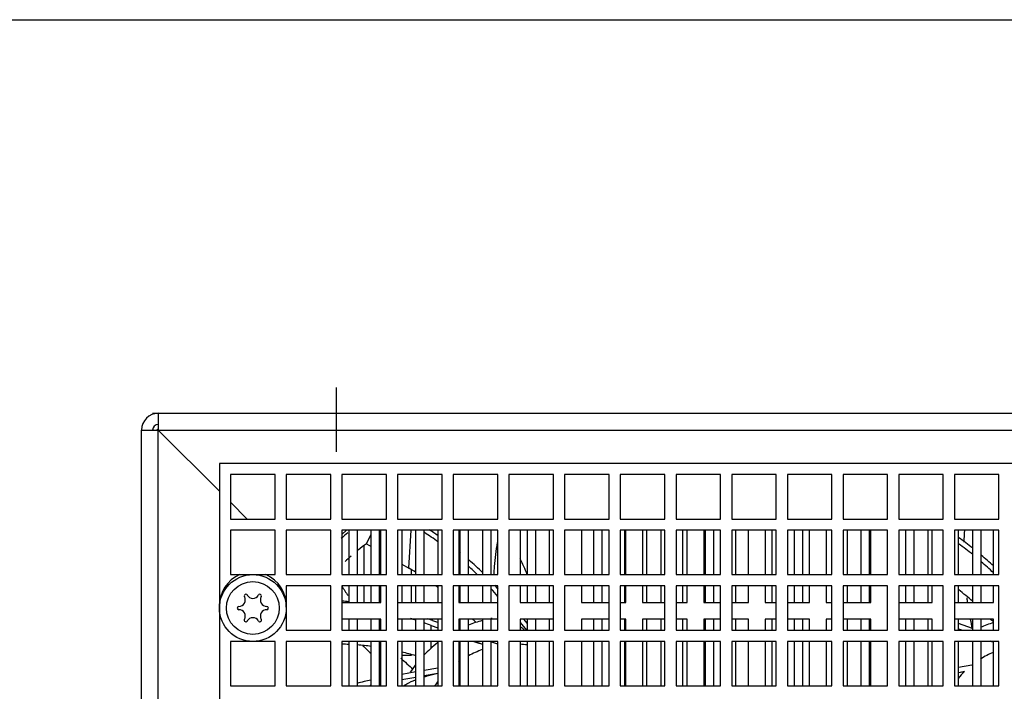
# Model space of a CAD drawing. Header units: millimetres. Extents: x 0 to 2800, y 0 to 2000.
# Tile 19 of 28: x 877 to 1054, y 1879 to 2000. Entities that reach past the tile are written whole.
import ezdxf

# ---------------------------------------------------------------- set-up
doc = ezdxf.new("R2010")
doc.units = ezdxf.units.MM
doc.header["$LTSCALE"] = 154
doc.linetypes.add('CENTER', pattern=[0.6, 0.375, -0.075, 0.075, -0.075])
doc.layers.get('0').update_dxf_attribs({"linetype": 'CONTINUOUS'})
doc.layers.add('DEFAULT_1', color=7, linetype='CENTER')

msp = doc.modelspace()

# ---------------------------------------------------------------- linework, layer by layer
at = {"color": 7, "linetype": 'CONTINUOUS'}
for p, q in [((0, 2000), (2800, 2000)), ((912.72, 1920.23), (912.72, 1698.23)), ((1204.72, 1920.23), (912.72, 1920.23)), ((914.72, 1918.23), (914.72, 1910.23)), ((922.72, 1918.23), (914.72, 1918.23)), ((922.72, 1910.23), (922.72, 1918.23)), ((924.72, 1918.23), (924.72, 1910.23)), ((932.72, 1918.23), (924.72, 1918.23)), ((932.72, 1910.23), (932.72, 1918.23)), ((934.72, 1918.23), (934.72, 1910.23)), ((942.72, 1918.23), (934.72, 1918.23)), ((942.72, 1910.23), (942.72, 1918.23)), ((944.72, 1918.23), (944.72, 1910.23)), ((952.72, 1918.23), (944.72, 1918.23)), ((952.72, 1910.23), (952.72, 1918.23)), ((954.72, 1918.23), (954.72, 1910.23)), ((962.72, 1918.23), (954.72, 1918.23)), ((962.72, 1910.23), (962.72, 1918.23)), ((964.72, 1918.23), (964.72, 1910.23)), ((972.72, 1918.23), (964.72, 1918.23)), ((972.72, 1910.23), (972.72, 1918.23)), ((974.72, 1918.23), (974.72, 1910.23)), ((982.72, 1918.23), (974.72, 1918.23)), ((982.72, 1910.23), (982.72, 1918.23)), ((984.72, 1918.23), (984.72, 1910.23)), ((992.72, 1918.23), (984.72, 1918.23)), ((992.72, 1910.23), (992.72, 1918.23)), ((994.72, 1918.23), (994.72, 1910.23)), ((1002.72, 1918.23), (994.72, 1918.23)), ((1002.72, 1910.23), (1002.72, 1918.23)), ((1004.72, 1918.23), (1004.72, 1910.23)), ((1012.72, 1918.23), (1004.72, 1918.23)), ((1012.72, 1910.23), (1012.72, 1918.23)), ((1014.72, 1918.23), (1014.72, 1910.23)), ((1022.72, 1918.23), (1014.72, 1918.23)), ((1022.72, 1910.23), (1022.72, 1918.23)), ((1024.72, 1918.23), (1024.72, 1910.23)), ((1032.72, 1918.23), (1024.72, 1918.23)), ((1032.72, 1910.23), (1032.72, 1918.23)), ((1034.72, 1918.23), (1034.72, 1910.23)), ((1042.72, 1918.23), (1034.72, 1918.23)), ((1042.72, 1910.23), (1042.72, 1918.23)), ((1044.72, 1918.23), (1044.72, 1910.23)), ((1052.72, 1918.23), (1044.72, 1918.23)), ((1052.72, 1910.23), (1052.72, 1918.23)), ((914.72, 1910.23), (922.72, 1910.23)), ((924.72, 1910.23), (932.72, 1910.23)), ((934.72, 1910.23), (942.72, 1910.23)), ((944.72, 1910.23), (952.72, 1910.23)), ((954.72, 1910.23), (962.72, 1910.23)), ((964.72, 1910.23), (972.72, 1910.23)), ((974.72, 1910.23), (982.72, 1910.23)), ((984.72, 1910.23), (992.72, 1910.23)), ((994.72, 1910.23), (1002.72, 1910.23)), ((1004.72, 1910.23), (1012.72, 1910.23)), ((1014.72, 1910.23), (1022.72, 1910.23)), ((1024.72, 1910.23), (1032.72, 1910.23)), ((1034.72, 1910.23), (1042.72, 1910.23)), ((1044.72, 1910.23), (1052.72, 1910.23)), ((914.72, 1908.23), (914.72, 1900.23)), ((922.72, 1908.23), (914.72, 1908.23)), ((922.72, 1900.23), (922.72, 1908.23)), ((924.72, 1908.23), (924.72, 1900.23)), ((932.72, 1908.23), (924.72, 1908.23)), ((932.72, 1900.23), (932.72, 1908.23)), ((934.72, 1908.23), (934.72, 1900.23)), ((942.72, 1908.23), (934.72, 1908.23)), ((935.97, 1908.23), (935.97, 1900.23)), ((937.47, 1908.23), (937.47, 1900.23)), ((939.97, 1900.23), (939.97, 1908.23)), ((941.47, 1900.23), (941.47, 1908.23)), ((941.72, 1900.23), (941.72, 1908.23)), ((942.72, 1900.23), (942.72, 1908.23)), ((944.72, 1908.23), (944.72, 1900.23)), ((952.72, 1908.23), (944.72, 1908.23)), ((945.47, 1908.23), (945.47, 1900.23)), ((947.97, 1900.23), (947.97, 1908.23)), ((949.47, 1900.23), (949.47, 1908.23)), ((951.97, 1908.23), (951.97, 1900.23)), ((952.72, 1900.23), (952.72, 1908.23)), ((954.72, 1908.23), (954.72, 1900.23)), ((962.72, 1908.23), (954.72, 1908.23)), ((955.72, 1908.23), (955.72, 1900.23)), ((955.97, 1900.23), (955.97, 1908.23)), ((957.47, 1900.23), (957.47, 1908.23)), ((959.97, 1908.23), (959.97, 1900.23)), ((961.47, 1908.23), (961.47, 1900.23)), ((962.72, 1900.23), (962.72, 1908.23)), ((964.72, 1908.23), (964.72, 1900.23)), ((972.72, 1908.23), (964.72, 1908.23)), ((966.72, 1908.23), (966.72, 1900.23)), ((967.97, 1908.23), (967.97, 1900.23)), ((969.47, 1908.23), (969.47, 1900.23)), ((971.97, 1900.23), (971.97, 1908.23)), ((972.72, 1900.23), (972.72, 1908.23)), ((974.72, 1908.23), (974.72, 1900.23)), ((982.72, 1908.23), (974.72, 1908.23)), ((977.72, 1908.23), (977.72, 1900.23)), ((979.97, 1900.23), (979.97, 1908.23)), ((981.47, 1900.23), (981.47, 1908.23)), ((982.72, 1900.23), (982.72, 1908.23)), ((984.72, 1908.23), (984.72, 1900.23)), ((992.72, 1908.23), (984.72, 1908.23)), ((985.47, 1908.23), (985.47, 1900.23)), ((985.72, 1900.23), (985.72, 1908.23)), ((988.72, 1908.23), (988.72, 1900.23)), ((989.47, 1900.23), (989.47, 1908.23)), ((991.97, 1908.23), (991.97, 1900.23)), ((992.72, 1900.23), (992.72, 1908.23)), ((994.72, 1908.23), (994.72, 1900.23)), ((1002.72, 1908.23), (994.72, 1908.23)), ((995.97, 1900.23), (995.97, 1908.23)), ((996.72, 1900.23), (996.72, 1908.23)), ((999.72, 1908.23), (999.72, 1900.23)), ((999.97, 1908.23), (999.97, 1900.23)), ((1001.47, 1908.23), (1001.47, 1900.23)), ((1002.72, 1900.23), (1002.72, 1908.23)), ((1004.72, 1908.23), (1004.72, 1900.23)), ((1012.72, 1908.23), (1004.72, 1908.23)), ((1005.47, 1900.23), (1005.47, 1908.23)), ((1007.72, 1900.23), (1007.72, 1908.23)), ((1010.72, 1908.23), (1010.72, 1900.23)), ((1011.97, 1900.23), (1011.97, 1908.23)), ((1012.72, 1900.23), (1012.72, 1908.23)), ((1014.72, 1908.23), (1014.72, 1900.23)), ((1022.72, 1908.23), (1014.72, 1908.23)), ((1015.97, 1908.23), (1015.97, 1900.23)), ((1017.47, 1908.23), (1017.47, 1900.23)), ((1018.72, 1900.23), (1018.72, 1908.23)), ((1021.72, 1908.23), (1021.72, 1900.23)), ((1022.72, 1900.23), (1022.72, 1908.23)), ((1024.72, 1908.23), (1024.72, 1900.23)), ((1032.72, 1908.23), (1024.72, 1908.23)), ((1025.47, 1908.23), (1025.47, 1900.23)), ((1027.97, 1900.23), (1027.97, 1908.23)), ((1029.47, 1900.23), (1029.47, 1908.23)), ((1029.72, 1900.23), (1029.72, 1908.23)), ((1032.72, 1900.23), (1032.72, 1908.23)), ((1034.72, 1908.23), (1034.72, 1900.23)), ((1042.72, 1908.23), (1034.72, 1908.23)), ((1035.97, 1900.23), (1035.97, 1908.23)), ((1037.47, 1900.23), (1037.47, 1908.23)), ((1039.97, 1908.23), (1039.97, 1900.23)), ((1040.72, 1900.23), (1040.72, 1908.23)), ((1042.72, 1900.23), (1042.72, 1908.23)), ((1044.72, 1908.23), (1044.72, 1900.23)), ((1052.72, 1908.23), (1044.72, 1908.23)), ((1045.47, 1900.23), (1045.47, 1908.23)), ((1047.97, 1908.23), (1047.97, 1900.23)), ((1049.47, 1908.23), (1049.47, 1900.23)), ((1051.72, 1900.23), (1051.72, 1908.23)), ((1052.72, 1900.23), (1052.72, 1908.23)), ((939.13, 1905.79), (939.97, 1907.5)), ((938.72, 1900.23), (938.72, 1905.41)), ((939.13, 1905.79), (939.97, 1905.3)), ((941.47, 1904.43), (941.72, 1904.29)), ((945.47, 1902.12), (946.72, 1901.4)), ((947.22, 1900.23), (947.22, 1901.08)), ((914.72, 1900.23), (922.72, 1900.23)), ((924.72, 1900.23), (932.72, 1900.23)), ((934.72, 1900.23), (942.72, 1900.23)), ((944.72, 1900.23), (952.72, 1900.23)), ((954.72, 1900.23), (962.72, 1900.23)), ((964.72, 1900.23), (972.72, 1900.23)), ((974.72, 1900.23), (982.72, 1900.23)), ((984.72, 1900.23), (992.72, 1900.23)), ((994.72, 1900.23), (1002.72, 1900.23)), ((1004.72, 1900.23), (1012.72, 1900.23)), ((1014.72, 1900.23), (1022.72, 1900.23)), ((1024.72, 1900.23), (1032.72, 1900.23)), ((1034.72, 1900.23), (1042.72, 1900.23)), ((1044.72, 1900.23), (1052.72, 1900.23)), ((924.72, 1898.23), (924.72, 1890.23)), ((932.72, 1898.23), (924.72, 1898.23)), ((932.72, 1890.23), (932.72, 1898.23)), ((934.72, 1898.23), (934.72, 1890.23)), ((942.72, 1898.23), (934.72, 1898.23)), ((935.97, 1898.23), (935.97, 1895.23)), ((937.47, 1898.23), (937.47, 1895.23)), ((938.72, 1895.23), (938.72, 1898.23)), ((939.97, 1895.23), (939.97, 1898.23)), ((941.47, 1895.23), (941.47, 1898.23)), ((941.72, 1895.23), (941.72, 1898.23)), ((942.72, 1890.23), (942.72, 1898.23)), ((944.72, 1898.23), (944.72, 1890.23)), ((952.72, 1898.23), (944.72, 1898.23)), ((945.47, 1898.23), (945.47, 1895.23)), ((947.22, 1895.23), (947.22, 1898.23)), ((947.97, 1895.23), (947.97, 1898.23)), ((949.47, 1895.23), (949.47, 1898.23)), ((951.97, 1898.23), (951.97, 1895.23)), ((952.72, 1890.23), (952.72, 1898.23)), ((954.72, 1898.23), (954.72, 1890.23)), ((962.72, 1898.23), (954.72, 1898.23)), ((955.72, 1898.23), (955.72, 1895.23)), ((955.97, 1895.23), (955.97, 1898.23)), ((957.47, 1895.23), (957.47, 1898.23)), ((959.97, 1898.23), (959.97, 1895.23)), ((961.47, 1898.23), (961.47, 1895.23)), ((962.72, 1890.23), (962.72, 1898.23)), ((964.72, 1898.23), (964.72, 1890.23)), ((972.72, 1898.23), (964.72, 1898.23)), ((966.72, 1898.23), (966.72, 1895.23)), ((967.97, 1898.23), (967.97, 1895.23)), ((969.47, 1898.23), (969.47, 1895.23)), ((971.97, 1895.23), (971.97, 1898.23)), ((972.72, 1890.23), (972.72, 1898.23)), ((974.72, 1898.23), (974.72, 1890.23)), ((982.72, 1898.23), (974.72, 1898.23)), ((977.72, 1898.23), (977.72, 1895.23)), ((979.97, 1895.23), (979.97, 1898.23)), ((981.47, 1895.23), (981.47, 1898.23)), ((982.72, 1890.23), (982.72, 1898.23)), ((984.72, 1898.23), (984.72, 1890.23)), ((992.72, 1898.23), (984.72, 1898.23)), ((985.47, 1898.23), (985.47, 1895.23)), ((985.72, 1895.23), (985.72, 1898.23)), ((988.72, 1898.23), (988.72, 1895.23)), ((989.47, 1895.23), (989.47, 1898.23)), ((991.97, 1898.23), (991.97, 1895.23)), ((992.72, 1890.23), (992.72, 1898.23)), ((994.72, 1898.23), (994.72, 1890.23)), ((1002.72, 1898.23), (994.72, 1898.23)), ((995.97, 1895.23), (995.97, 1898.23)), ((996.72, 1895.23), (996.72, 1898.23)), ((999.72, 1898.23), (999.72, 1895.23)), ((999.97, 1898.23), (999.97, 1895.23)), ((1001.47, 1898.23), (1001.47, 1895.23)), ((1002.72, 1890.23), (1002.72, 1898.23)), ((1004.72, 1898.23), (1004.72, 1890.23)), ((1012.72, 1898.23), (1004.72, 1898.23)), ((1005.47, 1895.23), (1005.47, 1898.23)), ((1007.72, 1895.23), (1007.72, 1898.23)), ((1010.72, 1898.23), (1010.72, 1895.23)), ((1011.97, 1895.23), (1011.97, 1898.23)), ((1012.72, 1890.23), (1012.72, 1898.23)), ((1014.72, 1898.23), (1014.72, 1890.23)), ((1022.72, 1898.23), (1014.72, 1898.23)), ((1015.97, 1898.23), (1015.97, 1895.23)), ((1017.47, 1898.23), (1017.47, 1895.23)), ((1018.72, 1895.23), (1018.72, 1898.23)), ((1021.72, 1898.23), (1021.72, 1895.23)), ((1022.72, 1890.23), (1022.72, 1898.23)), ((1024.72, 1898.23), (1024.72, 1890.23)), ((1032.72, 1898.23), (1024.72, 1898.23)), ((1025.47, 1898.23), (1025.47, 1895.23)), ((1027.97, 1895.23), (1027.97, 1898.23)), ((1029.47, 1895.23), (1029.47, 1898.23)), ((1029.72, 1895.23), (1029.72, 1898.23)), ((1032.72, 1890.23), (1032.72, 1898.23)), ((1034.72, 1898.23), (1034.72, 1890.23)), ((1042.72, 1898.23), (1034.72, 1898.23)), ((1035.97, 1895.23), (1035.97, 1898.23)), ((1037.47, 1895.23), (1037.47, 1898.23)), ((1039.97, 1898.23), (1039.97, 1895.23)), ((1040.72, 1895.23), (1040.72, 1898.23)), ((1042.72, 1890.23), (1042.72, 1898.23)), ((1044.72, 1898.23), (1044.72, 1890.23)), ((1052.72, 1898.23), (1044.72, 1898.23)), ((1045.47, 1895.23), (1045.47, 1898.23)), ((1047.97, 1898.23), (1047.97, 1895.23)), ((1049.47, 1898.23), (1049.47, 1895.23)), ((1051.72, 1895.23), (1051.72, 1898.23)), ((1052.72, 1890.23), (1052.72, 1898.23)), ((934.72, 1895.23), (941.72, 1895.23)), ((944.72, 1895.23), (952.72, 1895.23)), ((955.72, 1895.23), (962.72, 1895.23)), ((966.72, 1895.23), (972.72, 1895.23)), ((977.72, 1895.23), (982.72, 1895.23)), ((984.72, 1895.23), (985.72, 1895.23)), ((988.72, 1895.23), (992.72, 1895.23)), ((994.72, 1895.23), (996.72, 1895.23)), ((999.72, 1895.23), (1002.72, 1895.23)), ((1004.72, 1895.23), (1007.72, 1895.23)), ((1010.72, 1895.23), (1012.72, 1895.23)), ((1014.72, 1895.23), (1018.72, 1895.23)), ((1021.72, 1895.23), (1022.72, 1895.23)), ((1024.72, 1895.23), (1029.72, 1895.23)), ((1034.72, 1895.23), (1040.72, 1895.23)), ((1044.72, 1895.23), (1051.72, 1895.23)), ((941.72, 1892.23), (934.72, 1892.23)), ((935.97, 1892.23), (935.97, 1890.23)), ((937.47, 1892.23), (937.47, 1890.23)), ((939.97, 1890.23), (939.97, 1892.23)), ((941.47, 1890.23), (941.47, 1892.23)), ((941.72, 1890.23), (941.72, 1892.23)), ((952.72, 1892.23), (944.72, 1892.23)), ((945.47, 1892.23), (945.47, 1890.23)), ((947.97, 1890.23), (947.97, 1892.23)), ((949.47, 1890.23), (949.47, 1892.23)), ((951.97, 1892.23), (951.97, 1890.23)), ((955.72, 1892.23), (955.72, 1890.23)), ((962.72, 1892.23), (955.72, 1892.23)), ((955.97, 1890.23), (955.97, 1892.23)), ((957.47, 1890.23), (957.47, 1892.23)), ((959.97, 1892.23), (959.97, 1890.23)), ((961.47, 1892.23), (961.47, 1890.23)), ((966.72, 1892.23), (966.72, 1890.23)), ((972.72, 1892.23), (966.72, 1892.23)), ((967.97, 1891.51), (967.36, 1892.23)), ((967.97, 1892.23), (967.97, 1890.23)), ((969.47, 1892.23), (969.47, 1890.23)), ((971.97, 1890.23), (971.97, 1892.23)), ((977.72, 1892.23), (977.72, 1890.23)), ((982.72, 1892.23), (977.72, 1892.23)), ((979.97, 1890.23), (979.97, 1892.23)), ((981.47, 1890.23), (981.47, 1892.23)), ((985.72, 1892.23), (984.72, 1892.23)), ((985.47, 1892.23), (985.47, 1890.23)), ((985.72, 1890.23), (985.72, 1892.23)), ((988.72, 1892.23), (988.72, 1890.23)), ((992.72, 1892.23), (988.72, 1892.23)), ((989.47, 1890.23), (989.47, 1892.23)), ((991.97, 1892.23), (991.97, 1890.23)), ((996.72, 1892.23), (994.72, 1892.23)), ((995.97, 1890.23), (995.97, 1892.23)), ((996.72, 1890.23), (996.72, 1892.23)), ((999.72, 1892.23), (999.72, 1890.23)), ((1002.72, 1892.23), (999.72, 1892.23)), ((999.97, 1892.23), (999.97, 1890.23)), ((1001.47, 1892.23), (1001.47, 1890.23)), ((1007.72, 1892.23), (1004.72, 1892.23)), ((1005.47, 1890.23), (1005.47, 1892.23)), ((1007.72, 1890.23), (1007.72, 1892.23)), ((1010.72, 1892.23), (1010.72, 1890.23)), ((1012.72, 1892.23), (1010.72, 1892.23)), ((1011.97, 1890.23), (1011.97, 1892.23)), ((1018.72, 1892.23), (1014.72, 1892.23)), ((1015.97, 1892.23), (1015.97, 1890.23)), ((1017.47, 1892.23), (1017.47, 1890.23)), ((1018.72, 1890.23), (1018.72, 1892.23)), ((1021.72, 1892.23), (1021.72, 1890.23)), ((1022.72, 1892.23), (1021.72, 1892.23)), ((1029.72, 1892.23), (1024.72, 1892.23)), ((1025.47, 1892.23), (1025.47, 1890.23)), ((1027.97, 1890.23), (1027.97, 1892.23)), ((1029.47, 1890.23), (1029.47, 1892.23)), ((1029.72, 1890.23), (1029.72, 1892.23)), ((1040.72, 1892.23), (1034.72, 1892.23)), ((1035.97, 1890.23), (1035.97, 1892.23)), ((1037.47, 1890.23), (1037.47, 1892.23)), ((1039.97, 1892.23), (1039.97, 1890.23)), ((1040.72, 1890.23), (1040.72, 1892.23)), ((1051.72, 1892.23), (1044.72, 1892.23)), ((1045.47, 1890.23), (1045.47, 1892.23)), ((1047.97, 1892.23), (1047.97, 1890.23)), ((1049.47, 1892.23), (1049.47, 1890.23)), ((1051.72, 1890.23), (1051.72, 1892.23)), ((950.75, 1891.11), (951.97, 1890.66)), ((951.97, 1891.62), (951.06, 1891.95)), ((966.72, 1891.6), (967.86, 1890.23)), ((1047.97, 1890.53), (1045.47, 1891.44)), ((1045.47, 1890.48), (1046.16, 1890.23)), ((924.72, 1890.23), (932.72, 1890.23)), ((934.72, 1890.23), (942.72, 1890.23)), ((944.72, 1890.23), (952.72, 1890.23)), ((954.72, 1890.23), (962.72, 1890.23)), ((955.8, 1890.23), (955.72, 1890.26)), ((964.72, 1890.23), (972.72, 1890.23)), ((974.72, 1890.23), (982.72, 1890.23)), ((984.72, 1890.23), (992.72, 1890.23)), ((994.72, 1890.23), (1002.72, 1890.23)), ((1004.72, 1890.23), (1012.72, 1890.23)), ((1014.72, 1890.23), (1022.72, 1890.23)), ((1024.72, 1890.23), (1032.72, 1890.23)), ((1034.72, 1890.23), (1042.72, 1890.23)), ((1044.72, 1890.23), (1052.72, 1890.23)), ((914.72, 1888.23), (914.72, 1880.23)), ((922.72, 1888.23), (914.72, 1888.23)), ((922.72, 1880.23), (922.72, 1888.23)), ((924.72, 1888.23), (924.72, 1880.23)), ((932.72, 1888.23), (924.72, 1888.23)), ((932.72, 1880.23), (932.72, 1888.23)), ((934.72, 1888.23), (934.72, 1880.23)), ((942.72, 1888.23), (934.72, 1888.23)), ((935.97, 1888.23), (935.97, 1880.23)), ((937.47, 1888.23), (937.47, 1880.23)), ((939.97, 1880.23), (939.97, 1888.23)), ((941.47, 1880.23), (941.47, 1888.23)), ((941.72, 1880.23), (941.72, 1888.23)), ((942.72, 1880.23), (942.72, 1888.23)), ((944.72, 1888.23), (944.72, 1880.23)), ((952.72, 1888.23), (944.72, 1888.23)), ((945.47, 1888.23), (945.47, 1880.23)), ((947.97, 1880.23), (947.97, 1888.23)), ((949.47, 1880.23), (949.47, 1888.23)), ((951.97, 1888.23), (951.97, 1880.23)), ((952.72, 1880.23), (952.72, 1888.23)), ((954.72, 1888.23), (954.72, 1880.23)), ((962.72, 1888.23), (954.72, 1888.23)), ((955.72, 1888.23), (955.72, 1880.23)), ((955.97, 1880.23), (955.97, 1888.23)), ((957.47, 1880.23), (957.47, 1888.23)), ((958.66, 1888.23), (959.97, 1887.75)), ((959.97, 1888.23), (959.97, 1880.23)), ((961.47, 1888.23), (961.47, 1880.23)), ((962.72, 1887.71), (961.47, 1888.16)), ((962.72, 1880.23), (962.72, 1888.23)), ((964.72, 1888.23), (964.72, 1880.23)), ((972.72, 1888.23), (964.72, 1888.23)), ((966.72, 1888.23), (966.72, 1880.23)), ((967.97, 1888.23), (967.97, 1880.23)), ((969.47, 1888.23), (969.47, 1880.23)), ((971.97, 1880.23), (971.97, 1888.23)), ((972.72, 1880.23), (972.72, 1888.23)), ((974.72, 1888.23), (974.72, 1880.23)), ((982.72, 1888.23), (974.72, 1888.23)), ((977.72, 1888.23), (977.72, 1880.23)), ((979.97, 1880.23), (979.97, 1888.23)), ((981.47, 1880.23), (981.47, 1888.23)), ((982.72, 1880.23), (982.72, 1888.23)), ((984.72, 1888.23), (984.72, 1880.23)), ((992.72, 1888.23), (984.72, 1888.23)), ((985.47, 1888.23), (985.47, 1880.23)), ((985.72, 1880.23), (985.72, 1888.23)), ((988.72, 1888.23), (988.72, 1880.23)), ((989.47, 1880.23), (989.47, 1888.23)), ((991.97, 1888.23), (991.97, 1880.23)), ((992.72, 1880.23), (992.72, 1888.23)), ((994.72, 1888.23), (994.72, 1880.23)), ((1002.72, 1888.23), (994.72, 1888.23)), ((995.97, 1880.23), (995.97, 1888.23)), ((996.72, 1880.23), (996.72, 1888.23)), ((999.72, 1888.23), (999.72, 1880.23)), ((999.97, 1888.23), (999.97, 1880.23)), ((1001.47, 1888.23), (1001.47, 1880.23)), ((1002.72, 1880.23), (1002.72, 1888.23)), ((1004.72, 1888.23), (1004.72, 1880.23)), ((1012.72, 1888.23), (1004.72, 1888.23)), ((1005.47, 1880.23), (1005.47, 1888.23)), ((1007.72, 1880.23), (1007.72, 1888.23)), ((1010.72, 1888.23), (1010.72, 1880.23)), ((1011.97, 1880.23), (1011.97, 1888.23)), ((1012.72, 1880.23), (1012.72, 1888.23)), ((1014.72, 1888.23), (1014.72, 1880.23)), ((1022.72, 1888.23), (1014.72, 1888.23)), ((1015.97, 1888.23), (1015.97, 1880.23)), ((1017.47, 1888.23), (1017.47, 1880.23)), ((1018.72, 1880.23), (1018.72, 1888.23)), ((1021.72, 1888.23), (1021.72, 1880.23)), ((1022.72, 1880.23), (1022.72, 1888.23)), ((1024.72, 1888.23), (1024.72, 1880.23)), ((1032.72, 1888.23), (1024.72, 1888.23)), ((1025.47, 1888.23), (1025.47, 1880.23)), ((1027.97, 1880.23), (1027.97, 1888.23)), ((1029.47, 1880.23), (1029.47, 1888.23)), ((1029.72, 1880.23), (1029.72, 1888.23)), ((1032.72, 1880.23), (1032.72, 1888.23)), ((1034.72, 1888.23), (1034.72, 1880.23)), ((1042.72, 1888.23), (1034.72, 1888.23)), ((1035.97, 1880.23), (1035.97, 1888.23)), ((1037.47, 1880.23), (1037.47, 1888.23)), ((1039.97, 1888.23), (1039.97, 1880.23)), ((1040.72, 1880.23), (1040.72, 1888.23)), ((1042.72, 1880.23), (1042.72, 1888.23)), ((1044.72, 1888.23), (1044.72, 1880.23)), ((1052.72, 1888.23), (1044.72, 1888.23)), ((1045.47, 1880.23), (1045.47, 1888.23)), ((1047.97, 1888.23), (1047.97, 1880.23)), ((1049.47, 1888.23), (1049.47, 1880.23)), ((1051.66, 1888.23), (1051.72, 1888.21)), ((1051.72, 1880.23), (1051.72, 1888.23)), ((1052.72, 1880.23), (1052.72, 1888.23)), ((945.47, 1885.73), (947.22, 1885.73)), ((947.22, 1885.73), (947.22, 1885.79)), ((951.97, 1883.44), (949.47, 1883)), ((1047.86, 1883.95), (1045.47, 1883.53)), ((947.97, 1882.74), (945.47, 1882.3)), ((945.47, 1881.38), (947.97, 1881.82)), ((949.47, 1882.09), (951.97, 1882.53)), ((1045.47, 1882.62), (1046.55, 1882.81)), ((914.72, 1880.23), (922.72, 1880.23)), ((924.72, 1880.23), (932.72, 1880.23)), ((934.72, 1880.23), (942.72, 1880.23)), ((944.72, 1880.23), (952.72, 1880.23)), ((954.72, 1880.23), (962.72, 1880.23)), ((964.72, 1880.23), (972.72, 1880.23)), ((974.72, 1880.23), (982.72, 1880.23)), ((984.72, 1880.23), (992.72, 1880.23)), ((994.72, 1880.23), (1002.72, 1880.23)), ((1004.72, 1880.23), (1012.72, 1880.23)), ((1014.72, 1880.23), (1022.72, 1880.23)), ((1024.72, 1880.23), (1032.72, 1880.23)), ((1034.72, 1880.23), (1042.72, 1880.23)), ((1044.72, 1880.23), (1052.72, 1880.23))]:
    msp.add_line(p, q, dxfattribs=at)
at = {"color": 3, "linetype": 'CONTINUOUS'}
for p, q in [((900.72, 1929.23), (1216.72, 1929.23)), ((901.72, 1929.23), (901.72, 1926.23)), ((898.72, 1691.23), (898.72, 1926.23)), ((898.72, 1926.23), (901.72, 1926.23)), ((901.72, 1926.23), (912.72, 1915.23)), ((914.72, 1913.23), (917.72, 1910.23)), ((935.52, 1908.23), (934.72, 1907.43))]:
    msp.add_line(p, q, dxfattribs=at)
at = {"color": 9, "linetype": 'CONTINUOUS'}
for p, q in [((901.72, 1692.23), (901.72, 1926.23)), ((901.72, 1926.23), (1215.72, 1926.23)), ((946.72, 1901.4), (947.17, 1908.23)), ((950.76, 1890.23), (950.75, 1891.11)), ((950.77, 1887.05), (950.77, 1888.23))]:
    msp.add_line(p, q, dxfattribs=at)
at = {"color": 2, "linetype": 'CONTINUOUS'}
msp.add_line((924.38, 1896.07), (924.52, 1896.21), dxfattribs=at)
at = {"color": 7, "linetype": 'CONTINUOUS'}
msp.add_circle((918.72, 1894.23), 6, dxfattribs=at)
at = {"color": 9, "linetype": 'CONTINUOUS'}
msp.add_circle((918.72, 1894.23), 4.74, dxfattribs=at)
at = {"color": 3, "linetype": 'CONTINUOUS'}
for centre, start, end in [((901.72, 1926.23), 90, 180), ((903.72, 1924.23), 132.2021, 137.7979)]:
    msp.add_arc(centre, 3, start, end, dxfattribs=at)
at = {"color": 7, "linetype": 'CONTINUOUS'}
for centre, radius, start, end in [((901.72, 1926.23), 1, 90, 180), ((917.23, 1857.22), 60.9, 55.1699, 57.0205), ((965.72, 1870.23), 48, 128.617, 130.4801), ((917.23, 1857.22), 60, 54.584, 57.44), ((1010.23, 1857.22), 60.9, 51.6554, 54.6076), ((965.72, 1870.23), 44.4, 126.7936, 129.2165), ((1010.23, 1857.22), 60, 50.9595, 54.0134), ((965.72, 1870.23), 44.4, 131.4094, 133.2369), ((917.23, 1857.22), 60.9, 50.4257, 50.7332), ((917.23, 1857.22), 60, 49.7109, 50.0231), ((917.23, 1857.22), 60.9, 45.3781, 48.5806), ((921.55, 1881.72), 50, 21.7581, 25.2922), ((1010.23, 1857.22), 60.9, 47.0452, 49.8106), ((921.72, 1858.1), 50, 58.2969, 60), ((917.23, 1857.22), 60, 45.8312, 47.8389), ((1010.23, 1857.22), 60, 46.2374, 49.0866), ((918.72, 1894.7), 6, 112.8815, 181.2123), ((918.72, 1894.7), 6, 356.8295, 67.1185), ((1000.92, 1940.72), 78.72, 212.6954, 214.2148), ((921.72, 1858.1), 50, 52.7403, 53.4242), ((917.23, 1857.22), 60, 40.6697, 42.4132), ((917.23, 1857.22), 60.9, 41.6078, 42.4119), ((916.21, 1895.68), 1.15, 270, 30), ((917.47, 1896.4), 0.3, 30, 210), ((918.72, 1897.12), 1.15, 210, 330), ((919.97, 1896.4), 0.3, 330, 150), ((921.22, 1895.68), 1.15, 150, 270), ((1014.72, 1858.1), 50, 48.3174, 52.003), ((916.21, 1894.23), 0.3, 90, 270), ((921.22, 1894.23), 0.3, 270, 90), ((930.23, 1834.73), 60.9, 84.5891, 85.7657), ((916.21, 1892.78), 1.15, 330, 90), ((918.72, 1891.34), 1.15, 30, 150), ((921.22, 1892.78), 1.15, 90, 210), ((930.23, 1834.73), 60, 72.7842, 73.7461), ((930.23, 1834.73), 60.9, 70, 70.913), ((921.72, 1858.1), 50, 42.1355, 43.0945), ((965.72, 1870.23), 22.5, 100.2319, 100.9688), ((1014.72, 1858.1), 50, 42.2729, 43.0945), ((917.47, 1892.06), 0.3, 150, 330), ((919.97, 1892.06), 0.3, 210, 30), ((930.23, 1834.73), 60, 70, 71.2866), ((965.72, 1870.23), 22.5, 115.8734, 116.4758), ((965.72, 1870.23), 22.5, 104.8854, 111.6228), ((1058.72, 1870.23), 22.5, 108.1493, 114.4566), ((933.69, 1837.73), 50, 87.3752, 88.8113), ((933.69, 1837.73), 50, 82.7747, 85.6547), ((933.69, 1837.73), 50, 80.7422, 81.0326), ((965.72, 1870.23), 22.5, 127.8691, 136.4778), ((1043.39, 1858.55), 30.7, 74.2705, 75.3167), ((987.52, 1929.73), 61.34, 226.4976, 229.297), ((933.69, 1837.73), 50, 73.3904, 76.3556), ((965.72, 1870.23), 22.5, 142.4951, 146.4275), ((952.74, 1821.74), 60.9, 100.433, 100.6757), ((1054.11, 1839.85), 43.61, 99.9845, 101.444), ((952.74, 1821.74), 60.9, 105.9954, 106.0602), ((952.74, 1821.74), 60.9, 102.1297, 104.5471), ((952.74, 1821.74), 60, 102.3152, 102.4833), ((952.74, 1821.74), 60, 100.5935, 100.8397), ((948.33, 1876.99), 4.1, 125.2786, 127.7466)]:
    msp.add_arc(centre, radius, start, end, dxfattribs=at)
at = {"color": 9, "linetype": 'CONTINUOUS'}
for centre, radius, start, end in [((1112.54, 1904.34), 66.14, 176.6146, 178.5094), ((1109.98, 1904.31), 63.58, 187.4489, 188.2411), ((1110.64, 1904.43), 64.25, 190.9734, 192.4983), ((990.42, 1941.07), 74.65, 225.9083, 227.4383), ((965.72, 1870.23), 17.5, 82.609, 86.7161), ((965.72, 1870.23), 17.5, 109.301, 118.2302), ((1058.72, 1870.23), 17.5, 113.665, 122.111), ((989.28, 1939.81), 72.94, 229.0243, 229.2902), ((965.72, 1870.23), 17.5, 124.0477, 125.0167), ((1058.72, 1870.23), 17.5, 127.9296, 128.3576), ((1058.72, 1870.23), 17.5, 134.0477, 139.5909), ((965.72, 1870.23), 17.5, 142.1472, 145.0691)]:
    msp.add_arc(centre, radius, start, end, dxfattribs=at)
msp.add_open_spline([(962.04, 1900.28), (962.07, 1900.75), (962.22, 1902.68), (962.45, 1904.6), (962.66, 1906.03)], degree=3, knots=[0, 0, 0, 0, 0.248455, 1, 1, 1, 1], dxfattribs=at)
at = {"color": 7, "linetype": 'CONTINUOUS'}
for points, knots in [([(966.72, 1890.96), (966.78, 1890.9), (967.05, 1890.67), (967.31, 1890.44), (967.51, 1890.26)], [0, 0, 0, 0, 0.244944, 1, 1, 1, 1]), ([(958.17, 1888.25), (958.32, 1888.21), (958.92, 1888.05), (959.52, 1887.87), (959.97, 1887.72)], [0, 0, 0, 0, 0.247066, 1, 1, 1, 1]), ([(949.45, 1881.85), (949.65, 1881.91), (950.48, 1882.16), (951.32, 1882.36), (951.96, 1882.5)], [0, 0, 0, 0, 0.244769, 1, 1, 1, 1]), ([(945.97, 1880.34), (946.1, 1880.43), (946.72, 1880.82), (947.4, 1881.12), (947.93, 1881.33)], [0, 0, 0, 0, 0.218715, 1, 1, 1, 1])]:
    msp.add_open_spline(points, degree=3, knots=knots, dxfattribs=at)
at = {"layer": 'DEFAULT_1', "color": 7, "linetype": 'CENTER'}
msp.add_line((933.72, 1922.32), (933.72, 1933.88), dxfattribs=at)

doc.saveas('drawing.dxf')
